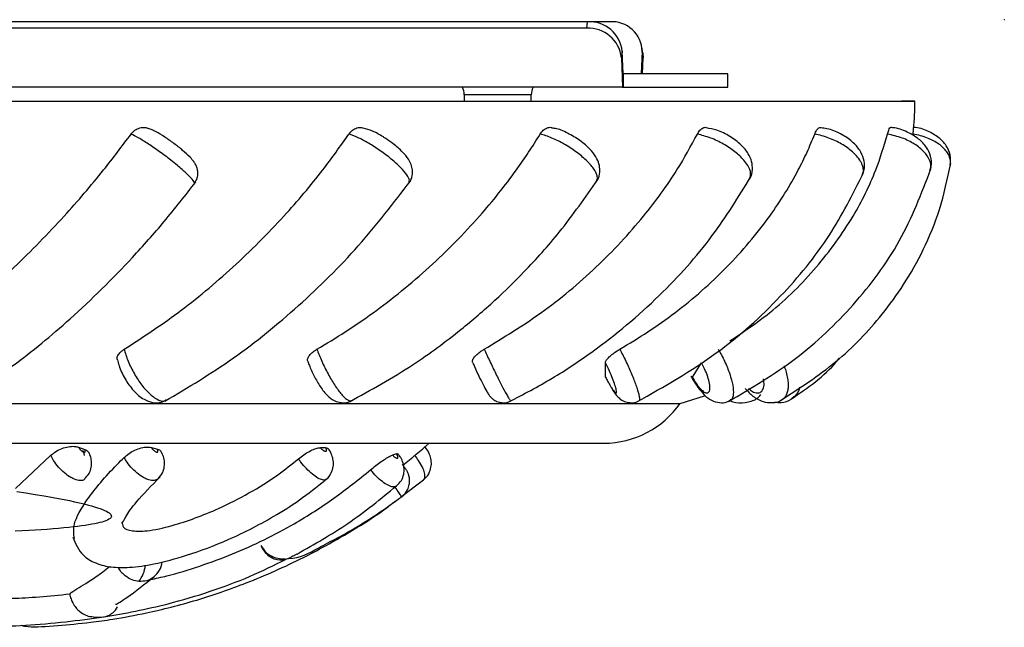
# Model space of a CAD drawing. Header units: millimetres. Extents: x 67.9 to 154, y 110.8 to 178.6.
# Tile 82 of 109: x 82.7 to 85.7, y 176.7 to 178.5. Entities that reach past the tile are written whole.
import ezdxf

# ---------------------------------------------------------------- set-up
doc = ezdxf.new("R2010")
doc.units = ezdxf.units.MM
doc.header["$PDSIZE"] = -1

msp = doc.modelspace()

# ---------------------------------------------------------------- linework, layer by layer
at = {"color": 7, "linetype": 'Continuous', "lineweight": 25}
for p, q in [((84.4131, 178.5273), (78.798, 178.5273)), ((84.4105, 178.5083), (84.4131, 178.5273)), ((84.4793, 178.5273), (84.4131, 178.5273)), ((84.4105, 178.5083), (78.7955, 178.5083)), ((84.5163, 178.4393), (84.5137, 178.4203)), ((84.5189, 178.3723), (84.5163, 178.4393)), ((84.5756, 178.4393), (84.573, 178.3723)), ((84.5775, 178.4337), (84.575, 178.4527)), ((84.5782, 178.4203), (84.5756, 178.4393)), ((84.5137, 178.4203), (84.5172, 178.3323)), ((84.5763, 178.3723), (84.5782, 178.4203)), ((84.5775, 178.4337), (84.5782, 178.4203)), ((84.5189, 178.3723), (84.5189, 178.3323)), ((84.8312, 178.3723), (84.5189, 178.3723)), ((84.8312, 178.3323), (84.8312, 178.3723)), ((84.5172, 178.3323), (78.7027, 178.3323)), ((84.5172, 178.3323), (84.5189, 178.3323)), ((84.5189, 178.3323), (84.8312, 178.3323)), ((81.6387, 178.2911), (85.3487, 178.2911)), ((81.6387, 178.2909), (85.3887, 178.2909)), ((84.0452, 178.31), (84.0452, 178.2911)), ((84.2452, 178.2911), (84.2452, 178.31)), ((85.3887, 178.2909), (85.3487, 178.2911)), ((84.4667, 177.469), (84.466, 177.5117)), ((84.7252, 177.469), (84.7526, 177.5117)), ((84.6887, 177.3909), (84.7611, 177.4129)), ((81.6387, 177.3909), (84.6887, 177.3909)), ((78.8159, 177.2724), (84.4615, 177.2724)), ((82.7073, 177.1375), (82.8131, 177.2363)), ((82.8956, 177.2604), (82.9146, 177.2535)), ((83.1126, 177.2595), (83.1308, 177.2544)), ((83.6315, 177.259), (83.6165, 177.259)), ((83.8429, 177.2404), (83.8317, 177.2368)), ((83.8597, 177.115), (83.9235, 177.1637)), ((83.5313, 176.9345), (83.5306, 176.9341))]:
    msp.add_line(p, q, dxfattribs=at)
at = {"color": 1, "linetype": 'Continuous', "lineweight": 25}
for p, q in [((84.126, 178.31), (84.0452, 178.31)), ((84.2452, 178.31), (84.126, 178.31))]:
    msp.add_line(p, q, dxfattribs=at)
at = {"color": 1, "linetype": 'Continuous', "lineweight": 25, "flags": 128}
msp.add_lwpolyline([(84.7419, 177.4381), (84.7404, 177.441), (84.7396, 177.4463)], dxfattribs=at)
at = {"color": 7, "linetype": 'Continuous', "flags": 128}
msp.add_lwpolyline([(82.7114, 177.1285), (82.7386, 177.1244), (82.766, 177.12), (82.7931, 177.1155), (82.8197, 177.1108), (82.8363, 177.1077), (82.8526, 177.1046), (82.8684, 177.1014), (82.8836, 177.0981), (82.8981, 177.0949), (82.912, 177.0916), (82.925, 177.0882), (82.9346, 177.0856), (82.9436, 177.083), (82.952, 177.0803), (82.9598, 177.0777), (82.9668, 177.075), (82.9732, 177.0724), (82.9787, 177.0697), (82.9832, 177.0672), (82.987, 177.0647), (82.9899, 177.0622), (82.992, 177.0597), (82.9933, 177.0572), (82.9936, 177.0547), (82.993, 177.0523), (82.9916, 177.0501), (82.9894, 177.0479), (82.9862, 177.0457), (82.9822, 177.0436), (82.9773, 177.0415), (82.9714, 177.0394), (82.9656, 177.0376), (82.9591, 177.0358), (82.9519, 177.0341), (82.9438, 177.0324), (82.9351, 177.0308), (82.9257, 177.0291), (82.9155, 177.0276), (82.9045, 177.026), (82.8927, 177.0245), (82.8799, 177.0229), (82.8662, 177.0214), (82.8515, 177.02), (82.836, 177.0186), (82.8196, 177.0172), (82.8022, 177.0158), (82.7839, 177.0145), (82.7659, 177.0133), (82.7471, 177.0122), (82.7275, 177.0111), (82.707, 177.01)], dxfattribs=at)
at = {"color": 7, "linetype": 'Continuous', "lineweight": 25}
for centre, radius, start, end in [((84.418, 178.4286), 0.0989, 6.2477, 92.8406), ((84.4854, 178.4373), 0.0902, 1.2754, 93.8677), ((84.4154, 178.4096), 0.0989, 6.2477, 92.8406), ((83.9952, 178.31), 0.05, 0, 26.5408), ((84.2952, 178.31), 0.05, 153.4592, 180), ((84.4523, 178.297), 0.9364, 354.5505, 359.6267), ((84.4615, 177.5495), 0.2771, 270, 325.0711), ((82.6523, 178.7562), 1.9654, 307.9877, 310.9776)]:
    msp.add_arc(centre, radius, start, end, dxfattribs=at)
at = {"color": 1, "linetype": 'Continuous', "lineweight": 25}
msp.add_arc((83.0108, 176.9151), 0.0841, 319.6348, 355.974, dxfattribs=at)
at = {"color": 7, "linetype": 'Continuous', "lineweight": 25}
for points, knots in [([(83.0521, 178.1926), (83.0558, 178.1967), (83.0632, 178.2051), (83.078, 178.2118), (83.0922, 178.2138), (83.1005, 178.2109), (83.1039, 178.2098)], [0, 0, 0, 0, 0.270724, 0.54145, 0.812105, 1, 1, 1, 1]), ([(83.1796, 178.165), (83.1705, 178.1716), (83.152, 178.1848), (83.1262, 178.201), (83.1114, 178.2069), (83.1039, 178.2098)], [0, 0, 0, 0, 0.326033, 0.663015, 1, 1, 1, 1]), ([(83.7014, 178.1926), (83.7048, 178.1967), (83.7116, 178.2051), (83.725, 178.2117), (83.7365, 178.2138), (83.7426, 178.2116), (83.7443, 178.211)], [0, 0, 0, 0, 0.294886, 0.589775, 0.884585, 1, 1, 1, 1]), ([(83.8112, 178.1792), (83.8089, 178.1809), (83.796, 178.19), (83.7722, 178.2028), (83.7533, 178.2083), (83.7443, 178.2109)], [0, 0, 0, 0, 0.106041, 0.571901, 1, 1, 1, 1]), ([(84.2713, 178.1926), (84.2744, 178.1967), (84.2804, 178.2051), (84.2919, 178.2117), (84.3011, 178.2139), (84.3057, 178.212), (84.3065, 178.2117)], [0, 0, 0, 0, 0.309692, 0.619386, 0.928998, 1, 1, 1, 1]), ([(84.4391, 178.053), (84.4402, 178.0542), (84.4466, 178.0614), (84.4501, 178.0789), (84.4488, 178.1004), (84.4405, 178.122), (84.4238, 178.1453), (84.3956, 178.1709), (84.3583, 178.1938), (84.3278, 178.2084), (84.3111, 178.2101), (84.3063, 178.2106)], [0, 0, 0, 0, 0.020416, 0.121425, 0.20869, 0.303782, 0.434082, 0.604625, 0.768605, 0.93407, 1, 1, 1, 1]), ([(84.7402, 178.1926), (84.7427, 178.1968), (84.7476, 178.2051), (84.7569, 178.2116), (84.7638, 178.2139), (84.7669, 178.2123), (84.7673, 178.2122)], [0, 0, 0, 0, 0.321769, 0.64354, 0.965227, 1, 1, 1, 1]), ([(84.8957, 178.06), (84.8962, 178.0606), (84.9024, 178.0681), (84.9054, 178.0871), (84.903, 178.1122), (84.8916, 178.137), (84.8706, 178.1622), (84.838, 178.1865), (84.8008, 178.2052), (84.7773, 178.2095), (84.7671, 178.2114)], [0, 0, 0, 0, 0.010789, 0.130961, 0.240263, 0.357779, 0.50987, 0.687467, 0.863678, 1, 1, 1, 1]), ([(85.0898, 178.1926), (85.0917, 178.1968), (85.0954, 178.2052), (85.102, 178.2115), (85.1067, 178.2139), (85.1086, 178.2125), (85.1087, 178.2125)], [0, 0, 0, 0, 0.329643, 0.659288, 0.988847, 1, 1, 1, 1]), ([(85.2315, 178.0705), (85.2343, 178.0778), (85.2403, 178.0936), (85.2368, 178.1202), (85.2245, 178.1466), (85.2017, 178.1722), (85.168, 178.1943), (85.1342, 178.2088), (85.1144, 178.2107), (85.1085, 178.2112)], [0, 0, 0, 0, 0.111538, 0.241166, 0.378571, 0.540371, 0.727698, 0.918503, 1, 1, 1, 1]), ([(85.3068, 178.1926), (85.308, 178.1967), (85.3104, 178.205), (85.314, 178.212), (85.316, 178.2123), (85.317, 178.2124)], [0, 0, 0, 0, 0.3465394, 0.6930818, 1, 1, 1, 1]), ([(85.4331, 178.0841), (85.4348, 178.0884), (85.4402, 178.1021), (85.4365, 178.1274), (85.4235, 178.1552), (85.3998, 178.1802), (85.3655, 178.2), (85.3354, 178.2115), (85.319, 178.212), (85.317, 178.212)], [0, 0, 0, 0, 0.072973, 0.230952, 0.384836, 0.561491, 0.760308, 0.970361, 1, 1, 1, 1]), ([(85.3828, 178.1926), (85.3833, 178.1969), (85.3841, 178.2037), (85.3844, 178.2069), (85.3845, 178.2081)], [0, 0, 0, 0, 0.635183, 1, 1, 1, 1]), ([(85.4938, 178.1), (85.4946, 178.1104), (85.4962, 178.1309), (85.4826, 178.1597), (85.46, 178.1843), (85.427, 178.2025), (85.3996, 178.2125), (85.385, 178.2127), (85.3848, 178.2127)], [0, 0, 0, 0, 0.182401, 0.358861, 0.549868, 0.764051, 0.997273, 1, 1, 1, 1]), ([(82.4042, 177.5522), (82.4526, 177.587), (82.5529, 177.6593), (82.7049, 177.794), (82.8463, 177.9386), (82.9623, 178.0734), (83.0253, 178.1569), (83.0521, 178.1926)], [0, 0, 0, 0, 0.21181, 0.439401, 0.666979, 0.857828, 1, 1, 1, 1]), ([(83.032, 177.5522), (83.0854, 177.587), (83.1963, 177.6593), (83.3573, 177.794), (83.5021, 177.9386), (83.6166, 178.0734), (83.676, 178.1569), (83.7014, 178.1926)], [0, 0, 0, 0, 0.21181, 0.439401, 0.666979, 0.857828, 1, 1, 1, 1]), ([(83.6063, 177.5522), (83.6346, 177.5691), (83.6913, 177.6029), (83.7757, 177.6611), (83.8595, 177.7254), (83.9413, 177.7957), (84.019, 177.8702), (84.0879, 177.944), (84.1486, 178.0162), (84.1969, 178.0799), (84.2378, 178.1389), (84.2602, 178.1746), (84.2713, 178.1926)], [0, 0, 0, 0, 0.105579, 0.211823, 0.325239, 0.439446, 0.552861, 0.667054, 0.762236, 0.857881, 0.928842, 1, 1, 1, 1]), ([(83.8804, 178.0478), (83.881, 178.0484), (83.8866, 178.0539), (83.8906, 178.0682), (83.8916, 178.0865), (83.8871, 178.1035), (83.8777, 178.1209), (83.8612, 178.1403), (83.8375, 178.1616), (83.8189, 178.1741), (83.8112, 178.1792)], [0, 0, 0, 0, 0.01474, 0.134725, 0.23653, 0.337901, 0.455373, 0.640004, 0.851318, 1, 1, 1, 1]), ([(84.1049, 177.5522), (84.1622, 177.587), (84.2809, 177.6593), (84.4414, 177.794), (84.5764, 177.9386), (84.675, 178.0734), (84.7207, 178.1569), (84.7402, 178.1926)], [0, 0, 0, 0, 0.21181, 0.439401, 0.666979, 0.857828, 1, 1, 1, 1]), ([(84.5088, 177.5522), (84.537, 177.5691), (84.5937, 177.6029), (84.6751, 177.6611), (84.7539, 177.7254), (84.8282, 177.7957), (84.8961, 177.8702), (84.9537, 177.944), (85.0021, 178.0162), (85.0385, 178.0799), (85.0677, 178.1389), (85.0824, 178.1746), (85.0898, 178.1926)], [0, 0, 0, 0, 0.105579, 0.211823, 0.325239, 0.439446, 0.552861, 0.667054, 0.762236, 0.857881, 0.928842, 1, 1, 1, 1]), ([(84.8373, 177.577), (84.8775, 177.604), (84.9738, 177.6686), (85.0987, 177.7942), (85.2035, 177.9385), (85.2711, 178.0734), (85.2961, 178.1569), (85.3068, 178.1926)], [0, 0, 0, 0, 0.171728, 0.410893, 0.650044, 0.850598, 1, 1, 1, 1]), ([(85.4944, 178.1001), (85.4947, 178.1025), (85.4953, 178.1074), (85.4945, 178.1166), (85.4913, 178.1278), (85.484, 178.1403), (85.4736, 178.1523), (85.4603, 178.1633), (85.4443, 178.1731), (85.4259, 178.1815), (85.4053, 178.1884), (85.3904, 178.1912), (85.3828, 178.1926)], [0, 0, 0, 0, 0.060453, 0.127592, 0.233038, 0.341544, 0.447046, 0.555612, 0.661146, 0.769746, 0.882966, 1, 1, 1, 1]), ([(83.2408, 178.0451), (83.2442, 178.0506), (83.2503, 178.0607), (83.2519, 178.0773), (83.2496, 178.091), (83.2449, 178.1023), (83.2378, 178.1131), (83.2264, 178.1261), (83.2071, 178.1435), (83.1887, 178.1586), (83.1797, 178.1649), (83.1796, 178.165)], [0, 0, 0, 0, 0.1125411, 0.2072941, 0.2899738, 0.3663323, 0.4491801, 0.58925, 0.8072379, 0.9961435, 1, 1, 1, 1]), ([(84.8329, 177.3965), (84.9015, 177.4371), (85.0401, 177.519), (85.2113, 177.6827), (85.3528, 177.8723), (85.4082, 178.0162), (85.4362, 178.0889)], [0, 0, 0, 0, 0.240691, 0.486471, 0.740216, 1, 1, 1, 1]), ([(84.9877, 177.399), (85.0447, 177.436), (85.1592, 177.5104), (85.2758, 177.6324), (85.3589, 177.7467), (85.417, 177.8508), (85.4667, 177.971), (85.4855, 178.0593), (85.4953, 178.1053)], [0, 0, 0, 0, 0.216819, 0.435538, 0.558087, 0.693112, 0.839901, 1, 1, 1, 1]), ([(83.7029, 177.3957), (83.767, 177.431), (83.882, 177.4944), (84.0253, 177.6006), (84.1347, 177.6942), (84.2334, 177.7908), (84.3401, 177.9096), (84.4064, 178.0049), (84.4433, 178.058)], [0, 0, 0, 0, 0.2185199, 0.3921912, 0.524011, 0.643526, 0.8014899, 1, 1, 1, 1]), ([(84.1781, 177.3951), (84.2217, 177.418), (84.307, 177.4627), (84.461, 177.5651), (84.6264, 177.704), (84.7862, 177.8816), (84.8626, 178.0059), (84.8991, 178.0653)], [0, 0, 0, 0, 0.143915, 0.28144, 0.541001, 0.780606, 1, 1, 1, 1]), ([(84.5597, 177.3953), (84.6411, 177.4413), (84.7989, 177.5304), (84.9891, 177.7029), (85.1377, 177.8839), (85.203, 178.013), (85.2345, 178.0754)], [0, 0, 0, 0, 0.273841, 0.531047, 0.773305, 1, 1, 1, 1]), ([(82.5489, 177.4008), (82.5993, 177.4336), (82.7071, 177.5037), (82.8794, 177.6461), (83.0302, 177.7944), (83.1541, 177.9338), (83.2143, 178.0109), (83.2452, 178.0505)], [0, 0, 0, 0, 0.2053497, 0.4392201, 0.7048938, 0.8482813, 1, 1, 1, 1]), ([(83.1525, 177.3974), (83.2214, 177.4382), (83.3587, 177.5196), (83.5537, 177.679), (83.7341, 177.8566), (83.8346, 177.9877), (83.8847, 178.0531)], [0, 0, 0, 0, 0.251802, 0.501417, 0.751351, 1, 1, 1, 1]), ([(83.0115, 177.5209), (83.011, 177.5228), (83.0096, 177.5274), (83.0138, 177.5363), (83.0216, 177.5453), (83.029, 177.5502), (83.032, 177.5522)], [0, 0, 0, 0, 0.202028, 0.496654, 0.791631, 1, 1, 1, 1]), ([(83.5821, 177.5117), (83.5804, 177.5137), (83.5771, 177.5178), (83.5788, 177.5266), (83.5853, 177.5363), (83.5951, 177.5453), (83.603, 177.5502), (83.6063, 177.5522)], [0, 0, 0, 0, 0.212369, 0.424738, 0.637136, 0.849786, 1, 1, 1, 1]), ([(84.0708, 177.5117), (84.0701, 177.5137), (84.0688, 177.5178), (84.0733, 177.5266), (84.0821, 177.5363), (84.0933, 177.5453), (84.1015, 177.5502), (84.1049, 177.5522)], [0, 0, 0, 0, 0.212369, 0.424738, 0.637136, 0.849786, 1, 1, 1, 1]), ([(84.466, 177.5117), (84.4664, 177.5137), (84.4672, 177.5178), (84.4744, 177.5266), (84.4851, 177.5363), (84.4972, 177.5453), (84.5054, 177.5502), (84.5088, 177.5522)], [0, 0, 0, 0, 0.212369, 0.424738, 0.637136, 0.849786, 1, 1, 1, 1]), ([(85.0189, 177.4034), (85.0687, 177.4371), (85.1222, 177.4733), (85.1602, 177.522), (85.1628, 177.5253)], [0, 0, 0, 0, 0.931738, 1, 1, 1, 1]), ([(83.012, 177.521), (83.0132, 177.5151), (83.0171, 177.4962), (83.0336, 177.4631), (83.0587, 177.4273), (83.086, 177.4036), (83.1148, 177.3926), (83.1397, 177.3919), (83.1525, 177.3987), (83.1577, 177.4014)], [0, 0, 0, 0, 0.0843005, 0.2703222, 0.4570568, 0.66053, 0.7959069, 0.9176528, 1, 1, 1, 1]), ([(83.5804, 177.5133), (83.5817, 177.5091), (83.5865, 177.4944), (83.6001, 177.4668), (83.6195, 177.4344), (83.6382, 177.4116), (83.6604, 177.3963), (83.683, 177.3919), (83.6998, 177.3934), (83.707, 177.3985), (83.7086, 177.3996)], [0, 0, 0, 0, 0.067958, 0.236427, 0.41531, 0.620984, 0.765123, 0.869546, 0.971241, 1, 1, 1, 1]), ([(84.0706, 177.5121), (84.0723, 177.5083), (84.0777, 177.4956), (84.0889, 177.4717), (84.1018, 177.4455), (84.1113, 177.4279), (84.1173, 177.4182), (84.1231, 177.4104), (84.1314, 177.4026), (84.143, 177.3958), (84.1582, 177.3922), (84.1731, 177.3929), (84.1811, 177.3973), (84.184, 177.3989)], [0, 0, 0, 0, 0.065915, 0.215962, 0.36368, 0.516974, 0.61216, 0.672635, 0.72808, 0.792408, 0.868106, 0.953692, 1, 1, 1, 1]), ([(84.4789, 177.4463), (84.4805, 177.4436), (84.4854, 177.4353), (84.4923, 177.4254), (84.4978, 177.4207), (84.4995, 177.4234), (84.4986, 177.4315), (84.4949, 177.4445), (84.4876, 177.4644), (84.4777, 177.4879), (84.47, 177.5036), (84.466, 177.5117)], [0, 0, 0, 0, 0.058709, 0.18082, 0.302886, 0.424863, 0.502958, 0.624769, 0.74658, 0.868413, 1, 1, 1, 1]), ([(84.7396, 177.4463), (84.7416, 177.4436), (84.748, 177.4353), (84.7582, 177.4254), (84.7684, 177.4207), (84.7745, 177.4234), (84.7776, 177.4315), (84.7776, 177.4445), (84.7732, 177.4644), (84.7649, 177.4879), (84.7568, 177.5036), (84.7526, 177.5117)], [0, 0, 0, 0, 0.058709, 0.18082, 0.302886, 0.424863, 0.502958, 0.624769, 0.74658, 0.868413, 1, 1, 1, 1]), ([(84.4667, 177.469), (84.4687, 177.465), (84.4729, 177.4568), (84.4768, 177.4499), (84.4789, 177.4463)], [0, 0, 0, 0, 0.484735, 1, 1, 1, 1]), ([(84.721, 177.472), (84.7231, 177.468), (84.7297, 177.4557), (84.7373, 177.4455), (84.7424, 177.4386)], [0, 0, 0, 0, 0.3260965, 1, 1, 1, 1]), ([(84.7247, 177.4663), (84.7244, 177.4665), (84.7236, 177.4668), (84.7245, 177.4681), (84.7252, 177.469)], [0, 0, 0, 0, 0.307276, 1, 1, 1, 1]), ([(84.7252, 177.469), (84.7274, 177.465), (84.7321, 177.4568), (84.737, 177.4499), (84.7396, 177.4463)], [0, 0, 0, 0, 0.484735, 1, 1, 1, 1]), ([(84.7425, 177.4384), (84.7484, 177.4306), (84.7601, 177.415), (84.7803, 177.3998), (84.8042, 177.3919), (84.8252, 177.3928), (84.8349, 177.3986), (84.8381, 177.4005)], [0, 0, 0, 0, 0.252655, 0.50096, 0.723239, 0.907526, 1, 1, 1, 1]), ([(85.0445, 177.4389), (85.0444, 177.4384), (85.0434, 177.427), (85.0355, 177.4157), (85.0257, 177.4089), (85.0229, 177.4069)], [0, 0, 0, 0, 0.033207, 0.718145, 1, 1, 1, 1]), ([(84.484, 177.437), (84.4864, 177.4329), (84.4924, 177.4228), (84.5, 177.4131), (84.5114, 177.4023), (84.5262, 177.3945), (84.5438, 177.3921), (84.558, 177.3937), (84.5642, 177.3981), (84.5654, 177.3989)], [0, 0, 0, 0, 0.147018, 0.359762, 0.501138, 0.652777, 0.803059, 0.963831, 1, 1, 1, 1]), ([(84.837, 177.3992), (84.8398, 177.3979), (84.8544, 177.3914), (84.8825, 177.3924), (84.9131, 177.3998), (84.9256, 177.4126), (84.9297, 177.4169)], [0, 0, 0, 0, 0.087137, 0.462526, 0.822795, 1, 1, 1, 1]), ([(84.883, 177.4355), (84.8902, 177.4274), (84.9057, 177.41), (84.9333, 177.3954), (84.9626, 177.3917), (84.9836, 177.395), (84.9914, 177.4017), (84.9924, 177.4026)], [0, 0, 0, 0, 0.246812, 0.527529, 0.756756, 0.968042, 1, 1, 1, 1]), ([(84.9704, 177.3949), (84.9769, 177.3941), (84.9937, 177.3922), (85.0132, 177.3977), (85.0218, 177.406), (85.0229, 177.4071)], [0, 0, 0, 0, 0.354802, 0.916419, 1, 1, 1, 1]), ([(82.8131, 177.2363), (82.818, 177.2402), (82.8276, 177.2481), (82.8463, 177.257), (82.8655, 177.2624), (82.8829, 177.2637), (82.8916, 177.2614), (82.8956, 177.2604)], [0, 0, 0, 0, 0.205332, 0.410664, 0.616003, 0.821353, 1, 1, 1, 1]), ([(83.9237, 177.1642), (83.9256, 177.1654), (83.9338, 177.1707), (83.9423, 177.1855), (83.9477, 177.2044), (83.9473, 177.2225), (83.9422, 177.2401), (83.9354, 177.254), (83.9288, 177.2607), (83.927, 177.2625)], [0, 0, 0, 0, 0.058899, 0.264259, 0.434717, 0.588895, 0.747313, 0.932502, 1, 1, 1, 1]), ([(82.8956, 177.2604), (82.8961, 177.2596), (82.8972, 177.2575), (82.8998, 177.254), (82.9033, 177.2504), (82.9066, 177.2479), (82.9096, 177.2462), (82.9124, 177.2454), (82.9146, 177.2459), (82.9158, 177.2477), (82.9157, 177.2503), (82.9149, 177.2525), (82.9146, 177.2535)], [0, 0, 0, 0, 0.064226, 0.174922, 0.285574, 0.396461, 0.465652, 0.577614, 0.689572, 0.801578, 0.913356, 1, 1, 1, 1]), ([(82.9076, 177.2512), (82.9092, 177.2475), (82.9114, 177.2425), (82.9121, 177.237), (82.9122, 177.2356)], [0, 0, 0, 0, 0.747491, 1, 1, 1, 1]), ([(82.9137, 177.1661), (82.9185, 177.1712), (82.9279, 177.1812), (82.934, 177.2002), (82.9347, 177.2184), (82.9321, 177.2327), (82.9282, 177.2402), (82.9269, 177.2427)], [0, 0, 0, 0, 0.2484097, 0.4852898, 0.6934414, 0.9007801, 1, 1, 1, 1]), ([(82.9146, 177.2535), (82.9186, 177.2517), (82.9245, 177.2491), (82.9261, 177.2441), (82.9267, 177.2425)], [0, 0, 0, 0, 0.683515, 1, 1, 1, 1]), ([(83.0316, 177.23), (83.0363, 177.2341), (83.0456, 177.2423), (83.0638, 177.2523), (83.0824, 177.2589), (83.0998, 177.2618), (83.1085, 177.2603), (83.1126, 177.2595)], [0, 0, 0, 0, 0.203042, 0.406085, 0.609133, 0.812194, 1, 1, 1, 1]), ([(83.1126, 177.2595), (83.1131, 177.2588), (83.1143, 177.2569), (83.117, 177.2535), (83.1207, 177.2501), (83.124, 177.2478), (83.127, 177.2463), (83.1296, 177.2457), (83.1317, 177.2464), (83.1326, 177.2483), (83.1323, 177.2512), (83.1313, 177.2534), (83.1308, 177.2544)], [0, 0, 0, 0, 0.058192, 0.169032, 0.27978, 0.390728, 0.45987, 0.571954, 0.684033, 0.796202, 0.908186, 1, 1, 1, 1]), ([(83.1308, 177.2544), (83.1348, 177.2531), (83.1402, 177.2512), (83.1416, 177.2469), (83.142, 177.2457)], [0, 0, 0, 0, 0.72323, 1, 1, 1, 1]), ([(83.1327, 177.1665), (83.1375, 177.172), (83.1465, 177.1825), (83.152, 177.2018), (83.152, 177.2198), (83.1486, 177.2347), (83.144, 177.2427), (83.1422, 177.2458)], [0, 0, 0, 0, 0.250818, 0.474665, 0.677161, 0.875021, 1, 1, 1, 1]), ([(83.551, 177.2257), (83.5562, 177.2298), (83.5666, 177.2381), (83.584, 177.2486), (83.6002, 177.256), (83.6108, 177.2588), (83.6154, 177.2589), (83.6165, 177.259)], [0, 0, 0, 0, 0.232169, 0.464337, 0.696514, 0.928717, 1, 1, 1, 1]), ([(83.6165, 177.259), (83.6168, 177.2586), (83.6181, 177.2569), (83.6209, 177.254), (83.6247, 177.251), (83.6285, 177.2489), (83.6313, 177.2481), (83.6334, 177.2483), (83.6347, 177.2494), (83.6349, 177.2518), (83.6339, 177.2552), (83.6323, 177.2577), (83.6315, 177.259)], [0, 0, 0, 0, 0.035546, 0.146059, 0.257126, 0.368931, 0.481324, 0.552696, 0.664404, 0.776132, 0.887357, 1, 1, 1, 1]), ([(83.6315, 177.259), (83.6347, 177.2589), (83.6387, 177.2587), (83.6394, 177.2561), (83.6395, 177.2557)], [0, 0, 0, 0, 0.822364, 1, 1, 1, 1]), ([(83.633, 177.1643), (83.6333, 177.1645), (83.6405, 177.1687), (83.6489, 177.1826), (83.6554, 177.202), (83.6555, 177.2204), (83.6509, 177.2372), (83.6456, 177.2493), (83.6405, 177.2548), (83.6396, 177.2557)], [0, 0, 0, 0, 0.008819, 0.248426, 0.442918, 0.61345, 0.780155, 0.963226, 1, 1, 1, 1]), ([(83.7663, 177.1933), (83.7713, 177.1974), (83.7814, 177.2056), (83.798, 177.2177), (83.8134, 177.2278), (83.825, 177.2343), (83.8298, 177.2361), (83.8317, 177.2368)], [0, 0, 0, 0, 0.213554, 0.427109, 0.640659, 0.854224, 1, 1, 1, 1]), ([(83.8317, 177.2368), (83.8327, 177.2358), (83.8347, 177.2335), (83.8382, 177.2305), (83.8417, 177.2283), (83.8444, 177.2275), (83.8463, 177.2276), (83.8476, 177.2287), (83.8478, 177.2311), (83.8467, 177.2344), (83.8449, 177.2377), (83.8435, 177.2397), (83.8429, 177.2404)], [0, 0, 0, 0, 0.0918205, 0.2029855, 0.3142279, 0.4256019, 0.4953913, 0.6069514, 0.7185133, 0.830021, 0.941398, 1, 1, 1, 1]), ([(83.8429, 177.2404), (83.8454, 177.2412), (83.8481, 177.242), (83.8479, 177.2406), (83.8479, 177.2405)], [0, 0, 0, 0, 0.91796, 1, 1, 1, 1]), ([(83.8438, 177.1454), (83.8489, 177.1504), (83.8589, 177.1601), (83.8654, 177.1789), (83.8668, 177.1969), (83.8634, 177.2137), (83.8573, 177.2285), (83.8505, 177.2366), (83.8476, 177.2402)], [0, 0, 0, 0, 0.198381, 0.386499, 0.546424, 0.7036, 0.870951, 1, 1, 1, 1]), ([(82.8833, 176.9882), (82.8814, 177.0018), (82.877, 177.0323), (82.9202, 177.1078), (82.9803, 177.1794), (83.0245, 177.223), (83.0316, 177.23)], [0, 0, 0, 0, 0.249943, 0.562479, 0.929336, 1, 1, 1, 1]), ([(83.0256, 177.038), (83.026, 177.0324), (83.0271, 177.0188), (83.0539, 177.0099), (83.1032, 177.01), (83.1924, 177.0297), (83.2983, 177.069), (83.4042, 177.1228), (83.4851, 177.1729), (83.531, 177.2096), (83.551, 177.2257)], [0, 0, 0, 0, 0.065964, 0.158812, 0.251911, 0.379172, 0.595728, 0.741367, 0.88693, 1, 1, 1, 1]), ([(83.8573, 177.1124), (83.8594, 177.1135), (83.8675, 177.1183), (83.8761, 177.1315), (83.8819, 177.148), (83.8828, 177.1625), (83.881, 177.1743), (83.8779, 177.1835), (83.8746, 177.1898), (83.8721, 177.1937), (83.8708, 177.1955), (83.8699, 177.1968), (83.8685, 177.1987), (83.8659, 177.2021), (83.8628, 177.2061), (83.861, 177.2084), (83.8603, 177.2092)], [0, 0, 0, 0, 0.059608, 0.242152, 0.387331, 0.509322, 0.611866, 0.694968, 0.757418, 0.796525, 0.812614, 0.828496, 0.866097, 0.923293, 0.973644, 1, 1, 1, 1]), ([(83.1098, 176.8662), (83.1261, 176.8697), (83.1738, 176.8799), (83.2568, 176.9056), (83.3549, 176.9413), (83.4498, 176.9841), (83.552, 177.0387), (83.6586, 177.1067), (83.7304, 177.1644), (83.7663, 177.1933)], [0, 0, 0, 0, 0.070242, 0.205906, 0.341444, 0.476625, 0.612067, 0.805902, 1, 1, 1, 1]), ([(82.8782, 176.9928), (82.8866, 176.9734), (82.901, 176.9402), (82.9403, 176.9169), (82.9703, 176.9074), (83.0026, 176.9019), (83.0501, 176.9014), (83.1254, 176.9124), (83.2254, 176.9389), (83.3508, 176.9863), (83.4674, 177.0463), (83.5668, 177.1104), (83.6149, 177.1496), (83.6398, 177.17)], [0, 0, 0, 0, 0.09072, 0.154812, 0.191958, 0.223814, 0.298528, 0.387172, 0.498545, 0.636744, 0.803343, 0.897989, 1, 1, 1, 1]), ([(83.0238, 177.0353), (83.0241, 177.0349), (83.0262, 177.0329), (83.0351, 177.0535), (83.0669, 177.0988), (83.1133, 177.146), (83.1386, 177.1718)], [0, 0, 0, 0, 0.058813, 0.310137, 0.622516, 1, 1, 1, 1]), ([(83.5468, 176.9423), (83.5985, 176.9716), (83.705, 177.0321), (83.7963, 177.1069), (83.8434, 177.1454)], [0, 0, 0, 0, 0.484823, 1, 1, 1, 1]), ([(82.7248, 176.73), (82.7312, 176.7286), (82.7557, 176.7232), (82.827, 176.7288), (82.9184, 176.7368), (83.0074, 176.7494), (83.1105, 176.7682), (83.2437, 176.8019), (83.4035, 176.8568), (83.5535, 176.9232), (83.692, 176.9997), (83.7837, 177.0563), (83.8306, 177.0927), (83.8395, 177.0996)], [0, 0, 0, 0, 0.039691, 0.149782, 0.245827, 0.305529, 0.39303, 0.515208, 0.630586, 0.765234, 0.866048, 0.974604, 1, 1, 1, 1]), ([(83.5211, 176.9286), (83.5216, 176.9286), (83.5554, 176.9294), (83.6117, 176.9621), (83.7337, 177.024), (83.8169, 177.0828), (83.861, 177.114)], [0, 0, 0, 0, 0.003942, 0.288286, 0.622227, 1, 1, 1, 1]), ([(83.4386, 176.9679), (83.4438, 176.9601), (83.4541, 176.9448), (83.4774, 176.9322), (83.4972, 176.9275), (83.508, 176.9281), (83.5116, 176.9283)], [0, 0, 0, 0, 0.2970293, 0.5838878, 0.8613782, 1, 1, 1, 1]), ([(83.5306, 176.9341), (83.5306, 176.9341), (83.5306, 176.9341), (83.5305, 176.934), (83.5295, 176.9334), (83.5257, 176.9311), (83.5125, 176.9246), (83.493, 176.9217), (83.4708, 176.9299), (83.4554, 176.9424), (83.4456, 176.9556), (83.4414, 176.9639), (83.4402, 176.9664)], [0, 0, 0, 0, 0.001025, 0.002505, 0.009292, 0.036179, 0.143807, 0.471962, 0.655962, 0.812485, 0.944195, 1, 1, 1, 1]), ([(83.5458, 176.9425), (83.5435, 176.941), (83.54, 176.9386), (83.5355, 176.9363), (83.5332, 176.9353), (83.5321, 176.9348), (83.5316, 176.9346), (83.5314, 176.9345), (83.5313, 176.9345), (83.5313, 176.9345)], [0, 0, 0, 0, 0.492367, 0.761975, 0.893594, 0.95352, 0.980848, 0.994237, 1, 1, 1, 1]), ([(82.9708, 176.7554), (82.9711, 176.7554), (83.0017, 176.7594), (83.0656, 176.7718), (83.1708, 176.7952), (83.286, 176.8292), (83.4061, 176.8732), (83.4788, 176.9093), (83.5143, 176.9268)], [0, 0, 0, 0, 0.001891, 0.177195, 0.356228, 0.582191, 0.79651, 1, 1, 1, 1]), ([(83.1197, 176.8739), (83.1257, 176.8802), (83.1375, 176.8926), (83.1448, 176.91), (83.1446, 176.919), (83.1445, 176.9194)], [0, 0, 0, 0, 0.493344, 0.975591, 1, 1, 1, 1]), ([(82.8692, 176.8236), (82.8694, 176.8238), (82.8732, 176.8277), (82.8942, 176.8409), (82.938, 176.8665), (82.9745, 176.8945), (82.988, 176.9048)], [0, 0, 0, 0, 0.0149846, 0.2902254, 0.7381491, 1, 1, 1, 1]), ([(83.0053, 176.7927), (83.0057, 176.7926), (83.0081, 176.792), (83.0474, 176.8173), (83.0928, 176.8527), (83.1209, 176.8747)], [0, 0, 0, 0, 0.063164, 0.419089, 1, 1, 1, 1]), ([(82.4213, 176.8277), (82.4238, 176.815), (82.4306, 176.7813), (82.4691, 176.7486), (82.5166, 176.732), (82.5623, 176.7268), (82.6342, 176.7255), (82.7366, 176.7297), (82.8529, 176.7388), (82.9329, 176.7501), (82.9708, 176.7554)], [0, 0, 0, 0, 0.07963, 0.211855, 0.322798, 0.442587, 0.556202, 0.707565, 0.861532, 1, 1, 1, 1]), ([(82.5692, 176.8481), (82.5705, 176.8426), (82.5733, 176.8309), (82.591, 176.8198), (82.6223, 176.8109), (82.6861, 176.8092), (82.7786, 176.8142), (82.8388, 176.8205), (82.8692, 176.8236)], [0, 0, 0, 0, 0.140567, 0.298192, 0.458343, 0.673931, 0.835158, 1, 1, 1, 1]), ([(82.8692, 176.8236), (82.8697, 176.8211), (82.8713, 176.8134), (82.8765, 176.7995), (82.887, 176.7817), (82.9075, 176.7633), (82.9258, 176.7557), (82.9396, 176.7556), (82.9401, 176.7556)], [0, 0, 0, 0, 0.05429, 0.163085, 0.313923, 0.559, 0.985884, 1, 1, 1, 1]), ([(82.9778, 176.7567), (82.9778, 176.7567), (82.978, 176.7568), (82.9783, 176.7568), (82.9789, 176.757), (82.9807, 176.7575), (82.9871, 176.7597), (82.9985, 176.7676), (83.0086, 176.7774), (83.0115, 176.7855), (83.0115, 176.7855)], [0, 0, 0, 0, 0.001563, 0.008231, 0.014881, 0.035494, 0.131649, 0.518591, 0.997898, 1, 1, 1, 1]), ([(82.9348, 176.7563), (82.9349, 176.7562), (82.9463, 176.7525), (82.9579, 176.754), (82.9693, 176.7554)], [0, 0, 0, 0, 0.011096, 1, 1, 1, 1])]:
    msp.add_open_spline(points, degree=3, knots=knots, dxfattribs=at)
at = {"color": 1, "linetype": 'Continuous', "lineweight": 25}
for points, knots in [([(83.2393, 178.0456), (83.2401, 178.0459), (83.2428, 178.0469), (83.2353, 178.0574), (83.2179, 178.0755), (83.1943, 178.0962), (83.1671, 178.1182), (83.1371, 178.1408), (83.1035, 178.1639), (83.0725, 178.1831), (83.0591, 178.1893), (83.0521, 178.1926)], [0, 0, 0, 0, 0.052852, 0.175765, 0.298662, 0.42157, 0.49851, 0.621515, 0.744587, 0.867697, 1, 1, 1, 1]), ([(83.8803, 178.0476), (83.8813, 178.0507), (83.8834, 178.057), (83.8718, 178.0757), (83.8531, 178.0961), (83.8286, 178.1182), (83.7995, 178.1408), (83.7642, 178.1639), (83.7289, 178.1831), (83.7108, 178.1893), (83.7014, 178.1926)], [0, 0, 0, 0, 0.123969, 0.25459, 0.385222, 0.466996, 0.597731, 0.728537, 0.859382, 1, 1, 1, 1]), ([(84.4395, 178.0526), (84.4405, 178.0544), (84.4426, 178.0582), (84.4422, 178.0663), (84.439, 178.0761), (84.4327, 178.0873), (84.4248, 178.0978), (84.4164, 178.1072), (84.407, 178.1166), (84.3945, 178.1278), (84.3785, 178.1403), (84.3611, 178.1523), (84.3431, 178.1633), (84.3247, 178.1731), (84.3064, 178.1815), (84.288, 178.1884), (84.277, 178.1912), (84.2713, 178.1926)], [0, 0, 0, 0, 0.060731, 0.129763, 0.200796, 0.269834, 0.340872, 0.384378, 0.428369, 0.497461, 0.568558, 0.637686, 0.708822, 0.777972, 0.84913, 0.923316, 1, 1, 1, 1]), ([(84.8955, 178.0601), (84.8974, 178.0652), (84.9015, 178.0761), (84.8931, 178.0962), (84.877, 178.1182), (84.853, 178.1408), (84.8183, 178.1639), (84.7785, 178.1831), (84.7532, 178.1893), (84.7402, 178.1926)], [0, 0, 0, 0, 0.13586, 0.287299, 0.382099, 0.533657, 0.685298, 0.836985, 1, 1, 1, 1]), ([(85.2318, 178.0703), (85.2327, 178.0723), (85.2352, 178.0775), (85.2354, 178.0873), (85.2332, 178.0978), (85.2291, 178.1072), (85.2237, 178.1166), (85.2151, 178.1278), (85.2026, 178.1403), (85.1875, 178.1523), (85.1706, 178.1633), (85.1519, 178.1731), (85.1321, 178.1815), (85.111, 178.1884), (85.0969, 178.1912), (85.0898, 178.1926)], [0, 0, 0, 0, 0.05222, 0.134093, 0.218338, 0.269932, 0.322101, 0.404037, 0.488351, 0.570331, 0.654691, 0.736696, 0.821083, 0.90906, 1, 1, 1, 1]), ([(85.433, 178.0841), (85.4347, 178.0891), (85.4378, 178.0988), (85.4321, 178.1183), (85.4173, 178.1407), (85.3883, 178.1639), (85.3502, 178.1831), (85.3216, 178.1893), (85.3068, 178.1926)], [0, 0, 0, 0, 0.123885, 0.240421, 0.42673, 0.61314, 0.799607, 1, 1, 1, 1]), ([(83.032, 177.5522), (83.0326, 177.5496), (83.0363, 177.5352), (83.0468, 177.5068), (83.0667, 177.469), (83.0904, 177.436), (83.1123, 177.4142), (83.1326, 177.401), (83.1483, 177.3957), (83.1553, 177.4005), (83.1577, 177.4023)], [0, 0, 0, 0, 0.033955, 0.190117, 0.346208, 0.502293, 0.658387, 0.758458, 0.914742, 1, 1, 1, 1]), ([(83.6063, 177.5522), (83.6072, 177.5496), (83.6102, 177.5412), (83.6164, 177.526), (83.6248, 177.507), (83.6342, 177.488), (83.6441, 177.4698), (83.6543, 177.4525), (83.6645, 177.4371), (83.6744, 177.4237), (83.6826, 177.4141), (83.6891, 177.4075), (83.6952, 177.4024), (83.7013, 177.3988), (83.7063, 177.3975), (83.7083, 177.3988), (83.7089, 177.3993)], [0, 0, 0, 0, 0.035476, 0.116175, 0.199211, 0.279874, 0.362872, 0.443531, 0.526527, 0.60719, 0.690191, 0.742238, 0.794895, 0.875655, 0.958761, 1, 1, 1, 1]), ([(84.1049, 177.5522), (84.1061, 177.5496), (84.1127, 177.5352), (84.1259, 177.5068), (84.1443, 177.469), (84.1612, 177.4359), (84.1729, 177.4144), (84.1813, 177.4004), (84.1832, 177.3991), (84.1843, 177.3982)], [0, 0, 0, 0, 0.037205, 0.208314, 0.379345, 0.550369, 0.721404, 0.831053, 1, 1, 1, 1]), ([(84.5088, 177.5522), (84.5102, 177.5496), (84.5146, 177.5412), (84.5223, 177.526), (84.5314, 177.507), (84.54, 177.488), (84.5477, 177.4698), (84.5544, 177.4525), (84.5599, 177.4371), (84.5641, 177.4237), (84.5664, 177.4141), (84.5675, 177.4075), (84.5677, 177.4025), (84.5672, 177.3991), (84.5659, 177.3988), (84.5654, 177.3987)], [0, 0, 0, 0, 0.038784, 0.12701, 0.21779, 0.305976, 0.396716, 0.484898, 0.575634, 0.663821, 0.754563, 0.811464, 0.869032, 0.957325, 1, 1, 1, 1]), ([(84.8024, 177.5522), (84.8039, 177.5496), (84.8123, 177.5352), (84.8264, 177.5068), (84.8404, 177.469), (84.8479, 177.4358), (84.8477, 177.4146), (84.8441, 177.4028), (84.8396, 177.4016), (84.8377, 177.4011)], [0, 0, 0, 0, 0.040974, 0.229414, 0.41777, 0.606118, 0.794477, 0.915232, 1, 1, 1, 1]), ([(84.9987, 177.5029), (85.0004, 177.498), (85.0045, 177.4867), (85.0084, 177.4698), (85.0107, 177.4525), (85.0107, 177.4371), (85.0084, 177.4237), (85.0045, 177.4141), (84.9998, 177.4076), (84.9962, 177.4038), (84.9934, 177.4026), (84.9925, 177.4022)], [0, 0, 0, 0, 0.1052364, 0.2431494, 0.3771759, 0.5150845, 0.6491183, 0.7870358, 0.8735193, 0.9610155, 1, 1, 1, 1]), ([(84.8929, 177.4351), (84.8967, 177.432), (84.9057, 177.4245), (84.9188, 177.4208), (84.929, 177.4234), (84.9359, 177.4315), (84.9398, 177.444), (84.9383, 177.4573), (84.9376, 177.4637)], [0, 0, 0, 0, 0.13499, 0.324179, 0.51323, 0.634269, 0.823063, 1, 1, 1, 1]), ([(82.9139, 177.1669), (82.9134, 177.166), (82.9108, 177.1617), (82.9005, 177.1604), (82.8863, 177.1632), (82.8702, 177.1711), (82.8535, 177.1829), (82.8355, 177.2008), (82.8214, 177.2195), (82.8156, 177.2312), (82.8131, 177.2363)], [0, 0, 0, 0, 0.038037, 0.189276, 0.340525, 0.434079, 0.584226, 0.734328, 0.884675, 1, 1, 1, 1]), ([(83.9234, 177.1639), (83.9242, 177.1641), (83.9268, 177.165), (83.9286, 177.1713), (83.9281, 177.1828), (83.9213, 177.2008), (83.9106, 177.2194), (83.9016, 177.2312), (83.8977, 177.2363)], [0, 0, 0, 0, 0.0567035, 0.1905208, 0.4052866, 0.6199889, 0.8350424, 1, 1, 1, 1]), ([(83.1324, 177.1658), (83.1289, 177.1638), (83.122, 177.1598), (83.1074, 177.1621), (83.0914, 177.1686), (83.0742, 177.1793), (83.0555, 177.1962), (83.0407, 177.2139), (83.0343, 177.2253), (83.0316, 177.23)], [0, 0, 0, 0, 0.158526, 0.317122, 0.415035, 0.572305, 0.729461, 0.886827, 1, 1, 1, 1]), ([(83.6325, 177.1651), (83.6316, 177.1641), (83.6297, 177.1618), (83.6218, 177.1626), (83.6096, 177.1676), (83.5927, 177.1796), (83.5749, 177.196), (83.5607, 177.2123), (83.5535, 177.2222), (83.551, 177.2257)], [0, 0, 0, 0, 0.08791, 0.200901, 0.378737, 0.555718, 0.731786, 0.907296, 1, 1, 1, 1]), ([(83.8433, 177.1456), (83.8423, 177.1445), (83.84, 177.1418), (83.8316, 177.1419), (83.8188, 177.1458), (83.8013, 177.157), (83.7827, 177.1732), (83.7718, 177.1865), (83.7663, 177.1933)], [0, 0, 0, 0, 0.091769, 0.213802, 0.408641, 0.603453, 0.798355, 1, 1, 1, 1]), ([(83.8576, 177.112), (83.8577, 177.1121), (83.8581, 177.1125), (83.8546, 177.1188), (83.8477, 177.1295), (83.8411, 177.139), (83.8387, 177.1424)], [0, 0, 0, 0, 0.133078, 0.469929, 0.80612, 1, 1, 1, 1]), ([(83.0749, 176.8607), (83.0684, 176.8619), (83.0542, 176.8645), (83.0365, 176.8753), (83.0219, 176.8886), (83.0164, 176.8984), (83.0135, 176.9035)], [0, 0, 0, 0, 0.262247, 0.578751, 0.777052, 1, 1, 1, 1]), ([(83.1197, 176.8739), (83.1193, 176.8735), (83.1138, 176.8679), (83.0988, 176.8611), (83.083, 176.8608), (83.0749, 176.8607)], [0, 0, 0, 0, 0.03872, 0.504172, 1, 1, 1, 1])]:
    msp.add_open_spline(points, degree=3, knots=knots, dxfattribs=at)
at = {"color": 7, "linetype": 'Continuous', "lineweight": 0}
msp.add_point((85.655, 178.5334), dxfattribs=at)

doc.saveas('drawing.dxf')
